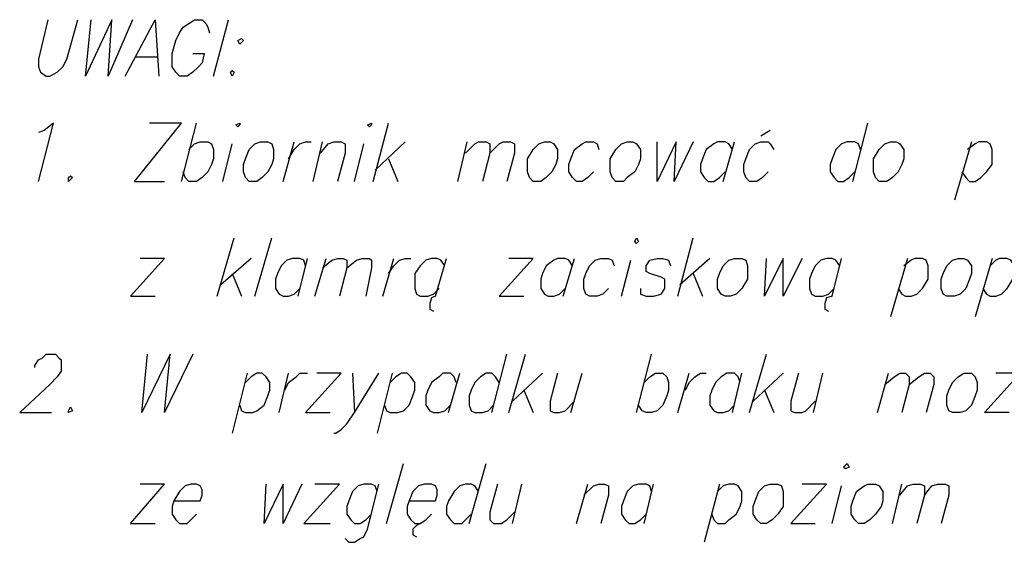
# Model space of a CAD drawing. Header units: centimetres. Extents: x 843425950 to 843478602, y 588811213 to 588851397.
# Tile 7 of 89: x 843445804 to 843448020, y 588812471 to 588813647. Entities that reach past the tile are written whole.
import ezdxf

# ---------------------------------------------------------------- set-up
doc = ezdxf.new("R2010")
doc.units = ezdxf.units.CM
doc.header["$MEASUREMENT"] = 0
doc.layers.get('0').update_dxf_attribs({"lineweight": 5})

msp = doc.modelspace()

# ---------------------------------------------------------------- linework, layer by layer
at = {"color": 0, "lineweight": 25}
for points in [[(843445867.27369, 588813647.43232), (843445846.10704, 588813558.53232), (843445846.10704, 588813541.59897), (843445850.3404, 588813528.89897), (843445863.04039, 588813520.43232), (843445871.50704, 588813520.43232), (843445888.44039, 588813528.89897), (843445901.14039, 588813541.59897), (843445909.60704, 588813558.53232), (843445935.00704, 588813647.43232)], [(843445951.94039, 588813520.43232), (843445964.64039, 588813647.43232)], [(843446011.20704, 588813647.43232), (843445951.94039, 588813520.43232)], [(843446002.74039, 588813520.43232), (843446011.20704, 588813647.43232)], [(843446057.7737, 588813647.43232), (843446002.74039, 588813520.43232)], [(843446040.8404, 588813520.43232), (843446108.57369, 588813647.43232), (843446117.04039, 588813520.43232)], [(843446193.24039, 588813571.23232), (843446218.64039, 588813571.23232), (843446214.40704, 588813550.06562), (843446205.94039, 588813541.59897), (843446193.24039, 588813528.89897), (843446180.54039, 588813520.43232), (843446163.60704, 588813520.43232), (843446155.14039, 588813528.89897), (843446146.67369, 588813541.59897), (843446146.67369, 588813571.23232), (843446155.14039, 588813600.86562), (843446163.60704, 588813617.79897), (843446172.07369, 588813630.49897), (843446184.77369, 588813638.96562), (843446197.47369, 588813647.43232), (843446214.40704, 588813647.43232), (843446222.8737, 588813638.96562), (843446227.10704, 588813630.49897), (843446231.34039, 588813617.79897)], [(843446239.80704, 588813520.43232), (843446273.67369, 588813647.43232)], [(843446112.80705, 588813562.76562), (843446066.24039, 588813562.76562)], [(843445846.10704, 588813283.36562), (843445879.97369, 588813414.59897), (843445858.80704, 588813397.66562), (843445846.10704, 588813393.43232)], [(843446062.00704, 588813283.36562), (843446167.8404, 588813414.59897), (843446095.87369, 588813414.59897)], [(843446167.8404, 588813283.36562), (843446201.70704, 588813414.59897)], [(843446599.64039, 588813283.36562), (843446633.50704, 588813414.59897)], [(843447679.1404, 588813283.36562), (843447713.00704, 588813414.59897)], [(843447492.8737, 588813397.66562), (843447471.70704, 588813384.96562)], [(843446184.77369, 588813355.33232), (843446197.47369, 588813368.03232), (843446210.17369, 588813372.26562), (843446227.10704, 588813372.26562), (843446235.57369, 588813368.03232), (843446239.80704, 588813355.33232), (843446239.80704, 588813334.16562), (843446235.57369, 588813321.46562), (843446227.10704, 588813304.53232), (843446214.40704, 588813291.83232), (843446201.70704, 588813283.36562), (843446184.77369, 588813283.36562), (843446176.30704, 588813291.83232), (843446172.07369, 588813304.53232)], [(843446260.97369, 588813283.36562), (843446282.14039, 588813368.03232)], [(843446396.44039, 588813283.36562), (843446421.8404, 588813372.26562)], [(843446409.1404, 588813334.16562), (843446421.8404, 588813355.33232), (843446434.54039, 588813368.03232), (843446447.24039, 588813372.26562), (843446459.94039, 588813372.26562)], [(843446464.17369, 588813283.36562), (843446485.3404, 588813372.26562)], [(843446481.10704, 588813346.86562), (843446498.04039, 588813368.03232), (843446510.74039, 588813372.26562), (843446527.67369, 588813372.26562), (843446536.14039, 588813368.03232), (843446536.14039, 588813346.86562), (843446519.20704, 588813283.36562)], [(843446557.30704, 588813283.36562), (843446578.47369, 588813368.03232)], [(843446671.60705, 588813372.26562), (843446603.87369, 588813308.76562)], [(843446790.14039, 588813283.36562), (843446811.30704, 588813372.26562)], [(843446807.07369, 588813346.86562), (843446828.24039, 588813368.03232), (843446836.70704, 588813372.26562), (843446853.64039, 588813372.26562), (843446862.10704, 588813368.03232), (843446862.10704, 588813346.86562), (843446845.17369, 588813283.36562)], [(843446862.10704, 588813346.86562), (843446883.2737, 588813368.03232), (843446891.74039, 588813372.26562), (843446908.67369, 588813372.26562), (843446917.14039, 588813368.03232), (843446917.14039, 588813346.86562), (843446900.20704, 588813283.36562)], [(843447094.94039, 588813304.53232), (843447082.24039, 588813291.83232), (843447069.54039, 588813283.36562), (843447056.8404, 588813283.36562), (843447048.37369, 588813291.83232), (843447039.90704, 588813304.53232), (843447039.90704, 588813321.46562), (843447044.1404, 588813334.16562), (843447052.60704, 588813355.33232), (843447069.54039, 588813368.03232), (843447078.00704, 588813372.26562), (843447094.94039, 588813372.26562), (843447103.40704, 588813368.03232), (843447107.64039, 588813355.33232)], [(843447238.87369, 588813283.36562), (843447238.87369, 588813372.26562)], [(843447281.20704, 588813372.26562), (843447238.87369, 588813283.36562)], [(843447276.97369, 588813283.36562), (843447281.20704, 588813372.26562)], [(843447319.30705, 588813372.26562), (843447276.97369, 588813283.36562)], [(843447408.20704, 588813355.33232), (843447399.74039, 588813368.03232), (843447391.27369, 588813372.26562), (843447374.3404, 588813372.26562), (843447365.87369, 588813368.03232), (843447348.94039, 588813355.33232), (843447340.47369, 588813334.16562), (843447336.24039, 588813321.46562), (843447336.24039, 588813304.53232), (843447344.70704, 588813291.83232), (843447353.17369, 588813283.36562), (843447365.87369, 588813283.36562), (843447378.57369, 588813291.83232), (843447391.27369, 588813304.53232)], [(843447387.04039, 588813283.36562), (843447412.44039, 588813372.26562)], [(843447488.64039, 588813304.53232), (843447475.94039, 588813291.83232), (843447463.24039, 588813283.36562), (843447446.30704, 588813283.36562), (843447437.8404, 588813291.83232), (843447433.60704, 588813304.53232), (843447433.60704, 588813321.46562), (843447437.8404, 588813334.16562), (843447446.30704, 588813355.33232), (843447459.00704, 588813368.03232), (843447471.70704, 588813372.26562), (843447488.64039, 588813372.26562), (843447492.8737, 588813368.03232), (843447501.34039, 588813355.33232)], [(843447696.07369, 588813355.33232), (843447691.8404, 588813368.03232), (843447683.37369, 588813372.26562), (843447666.44039, 588813372.26562), (843447653.74039, 588813368.03232), (843447641.04039, 588813355.33232), (843447632.57369, 588813334.16562), (843447628.3404, 588813321.46562), (843447628.3404, 588813304.53232), (843447636.80705, 588813291.83232), (843447645.2737, 588813283.36562), (843447657.97369, 588813283.36562), (843447670.67369, 588813291.83232), (843447683.37369, 588813304.53232)], [(843447945.8404, 588813372.26562), (843447907.74039, 588813241.03232)], [(843447924.67369, 588813304.53232), (843447933.14039, 588813291.83232), (843447941.60705, 588813283.36562), (843447954.30705, 588813283.36562), (843447967.00704, 588813291.83232), (843447979.70704, 588813304.53232), (843447992.40704, 588813321.46562), (843447992.40704, 588813355.33232), (843447988.17369, 588813368.03232), (843447979.70704, 588813372.26562), (843447962.7737, 588813372.26562), (843447954.30705, 588813368.03232), (843447937.37369, 588813355.33232)], [(843446633.50704, 588813334.16562), (843446654.67369, 588813283.36562)], [(843446062.00704, 588813283.36562), (843446129.74039, 588813283.36562)], [(843446248.2737, 588813025.13232), (843446286.37369, 588813156.36562)], [(843446332.9404, 588813025.13232), (843446371.04039, 588813156.36562)], [(843447285.4404, 588813025.13232), (843447319.30705, 588813156.36562)], [(843446053.54039, 588813025.13232), (843446129.74039, 588813109.79897), (843446074.70704, 588813109.79897)], [(843446324.47369, 588813109.79897), (843446256.74039, 588813050.53232)], [(843446447.24039, 588813092.86562), (843446443.00704, 588813105.56562), (843446434.54039, 588813109.79897), (843446417.60704, 588813109.79897), (843446404.90704, 588813105.56562), (843446392.20704, 588813092.86562), (843446383.74039, 588813075.93232), (843446379.50704, 588813063.23232), (843446379.50704, 588813042.06562), (843446387.97369, 588813029.36562), (843446396.44039, 588813025.13232), (843446409.1404, 588813025.13232), (843446421.8404, 588813029.36562), (843446434.54039, 588813042.06562)], [(843446430.30705, 588813025.13232), (843446451.47369, 588813109.79897)], [(843446468.40704, 588813025.13232), (843446493.80704, 588813109.79897)], [(843446485.3404, 588813088.63232), (843446506.50704, 588813105.56562), (843446519.20704, 588813109.79897), (843446531.90704, 588813109.79897), (843446540.3737, 588813105.56562), (843446540.3737, 588813088.63232), (843446523.44039, 588813025.13232)], [(843446540.3737, 588813088.63232), (843446561.54039, 588813105.56562), (843446574.24039, 588813109.79897), (843446591.17369, 588813109.79897), (843446595.40705, 588813105.56562), (843446595.40705, 588813088.63232), (843446582.70704, 588813025.13232)], [(843446620.80705, 588813025.13232), (843446646.20704, 588813109.79897)], [(843446633.50704, 588813075.93232), (843446646.20704, 588813092.86562), (843446658.90704, 588813105.56562), (843446671.60705, 588813109.79897), (843446684.30705, 588813109.79897)], [(843446760.50704, 588813092.86562), (843446752.04039, 588813105.56562), (843446743.57369, 588813109.79897), (843446730.87369, 588813109.79897), (843446718.17369, 588813105.56562), (843446705.47369, 588813092.86562), (843446692.7737, 588813075.93232), (843446692.7737, 588813042.06562), (843446697.00704, 588813029.36562), (843446705.47369, 588813025.13232), (843446722.40704, 588813025.13232), (843446735.10704, 588813029.36562), (843446747.80705, 588813042.06562)], [(843446739.3404, 588813025.13232), (843446764.74039, 588813109.79897)], [(843446883.2737, 588813025.13232), (843446959.47369, 588813109.79897), (843446904.44039, 588813109.79897)], [(843447048.37369, 588813092.86562), (843447039.90704, 588813105.56562), (843447031.44039, 588813109.79897), (843447014.50704, 588813109.79897), (843447006.04039, 588813105.56562), (843446989.10705, 588813092.86562), (843446980.64039, 588813075.93232), (843446976.40704, 588813063.23232), (843446976.40704, 588813042.06562), (843446984.87369, 588813029.36562), (843446993.3404, 588813025.13232), (843447006.04039, 588813025.13232), (843447018.74039, 588813029.36562), (843447031.44039, 588813042.06562)], [(843447027.20704, 588813025.13232), (843447052.60704, 588813109.79897)], [(843447128.80704, 588813042.06562), (843447116.10704, 588813029.36562), (843447103.40704, 588813025.13232), (843447086.47369, 588813025.13232), (843447078.00704, 588813029.36562), (843447073.77369, 588813042.06562), (843447073.77369, 588813063.23232), (843447078.00704, 588813075.93232), (843447086.47369, 588813092.86562), (843447099.17369, 588813105.56562), (843447111.87369, 588813109.79897), (843447128.80704, 588813109.79897), (843447137.27369, 588813105.56562), (843447141.50704, 588813092.86562)], [(843447158.44039, 588813025.13232), (843447179.60704, 588813105.56562)], [(843447200.7737, 588813042.06562), (843447200.7737, 588813029.36562), (843447213.47369, 588813025.13232), (843447230.40705, 588813025.13232), (843447247.34039, 588813029.36562), (843447255.80705, 588813042.06562), (843447255.80705, 588813063.23232), (843447247.34039, 588813067.46562), (843447221.94039, 588813075.93232), (843447213.47369, 588813080.16562), (843447213.47369, 588813092.86562), (843447221.94039, 588813105.56562), (843447238.87369, 588813109.79897), (843447251.5737, 588813109.79897), (843447264.2737, 588813105.56562), (843447268.50704, 588813092.86562)], [(843447357.40704, 588813109.79897), (843447289.67369, 588813050.53232)], [(843447480.17369, 588813025.13232), (843447484.40704, 588813109.79897)], [(843447522.50704, 588813109.79897), (843447480.17369, 588813025.13232)], [(843447522.50704, 588813025.13232), (843447522.50704, 588813109.79897)], [(843447564.84039, 588813109.79897), (843447522.50704, 588813025.13232)], [(843447649.50704, 588813092.86562), (843447641.04039, 588813105.56562), (843447632.57369, 588813109.79897), (843447619.87369, 588813109.79897), (843447607.17369, 588813105.56562), (843447594.47369, 588813092.86562), (843447586.00704, 588813075.93232), (843447581.7737, 588813063.23232), (843447581.7737, 588813042.06562), (843447586.00704, 588813029.36562), (843447594.47369, 588813025.13232), (843447611.40704, 588813025.13232), (843447624.10705, 588813029.36562), (843447636.80705, 588813042.06562)], [(843447632.57369, 588813025.13232), (843447653.74039, 588813109.79897)], [(843447801.90704, 588813109.79897), (843447763.80704, 588812978.56562)], [(843447780.74039, 588813042.06562), (843447789.20704, 588813029.36562), (843447797.67369, 588813025.13232), (843447810.3737, 588813025.13232), (843447823.07369, 588813029.36562), (843447835.7737, 588813042.06562), (843447848.47369, 588813063.23232), (843447848.47369, 588813092.86562), (843447844.24039, 588813105.56562), (843447835.7737, 588813109.79897), (843447818.84039, 588813109.79897), (843447810.3737, 588813105.56562), (843447793.44039, 588813092.86562)], [(843447992.40704, 588813109.79897), (843447954.30705, 588812978.56562)], [(843447971.24039, 588813042.06562), (843447979.70704, 588813029.36562), (843447988.17369, 588813025.13232), (843448000.87369, 588813025.13232), (843448013.57369, 588813029.36562), (843448026.27369, 588813042.06562), (843448038.97369, 588813063.23232), (843448043.20704, 588813075.93232), (843448043.20704, 588813092.86562), (843448034.74039, 588813105.56562), (843448026.27369, 588813109.79897), (843448009.3404, 588813109.79897), (843448000.87369, 588813105.56562), (843447988.17369, 588813092.86562)], [(843446282.14039, 588813075.93232), (843446303.30705, 588813025.13232)], [(843447319.30705, 588813075.93232), (843447340.47369, 588813025.13232)], [(843446053.54039, 588813025.13232), (843446108.57369, 588813025.13232)], [(843446739.3404, 588813025.13232), (843446730.87369, 588813020.89897), (843446726.6404, 588813008.19897), (843446726.6404, 588812995.49897), (843446735.10704, 588812991.26562)], [(843446883.2737, 588813025.13232), (843446938.30705, 588813025.13232)], [(843447632.57369, 588813025.13232), (843447619.87369, 588813020.89897), (843447615.64039, 588813008.19897), (843447615.64039, 588812995.49897), (843447624.10705, 588812991.26562)], [(843445837.64039, 588812864.26562), (843445837.64039, 588812868.49897), (843445846.10704, 588812881.19897), (843445854.57369, 588812885.43232), (843445863.04039, 588812893.89897), (843445884.20704, 588812893.89897), (843445892.67369, 588812885.43232), (843445896.90704, 588812881.19897), (843445896.90704, 588812855.79897), (843445888.44039, 588812843.09897), (843445871.50704, 588812826.16562), (843445803.77369, 588812762.66562), (843445875.74039, 588812762.66562)], [(843446078.94039, 588812762.66562), (843446091.6404, 588812893.89897)], [(843446142.44039, 588812893.89897), (843446078.94039, 588812762.66562)], [(843446129.74039, 588812762.66562), (843446142.44039, 588812893.89897)], [(843446193.24039, 588812893.89897), (843446129.74039, 588812762.66562)], [(843446866.34039, 588812762.66562), (843446900.20704, 588812893.89897)], [(843446904.44039, 588812762.66562), (843446942.54039, 588812893.89897)], [(843447192.30704, 588812762.66562), (843447226.17369, 588812893.89897)], [(843447446.30704, 588812762.66562), (843447484.40704, 588812893.89897)], [(843446316.00704, 588812851.56562), (843446282.14039, 588812716.09897)], [(843446299.0737, 588812779.59897), (843446303.30705, 588812766.89897), (843446311.7737, 588812762.66562), (843446328.70704, 588812762.66562), (843446337.17369, 588812766.89897), (843446354.10705, 588812779.59897), (843446362.57369, 588812800.76562), (843446366.80705, 588812813.46562), (843446366.80705, 588812830.39897), (843446358.3404, 588812843.09897), (843446349.87369, 588812851.56562), (843446337.17369, 588812851.56562), (843446324.47369, 588812843.09897), (843446311.7737, 588812830.39897)], [(843446387.97369, 588812762.66562), (843446409.1404, 588812851.56562)], [(843446400.67369, 588812813.46562), (843446409.1404, 588812830.39897), (843446426.07369, 588812843.09897), (843446434.54039, 588812851.56562), (843446451.47369, 588812851.56562)], [(843446447.24039, 588812762.66562), (843446527.67369, 588812851.56562), (843446472.64039, 588812851.56562)], [(843446510.74039, 588812716.09897), (843446514.97369, 588812716.09897), (843446527.67369, 588812724.56562), (843446540.3737, 588812737.26562), (843446557.30704, 588812762.66562), (843446612.34039, 588812851.56562)], [(843446553.07369, 588812851.56562), (843446557.30704, 588812762.66562)], [(843446641.97369, 588812851.56562), (843446608.10704, 588812716.09897)], [(843446625.04039, 588812779.59897), (843446629.2737, 588812766.89897), (843446637.74039, 588812762.66562), (843446654.67369, 588812762.66562), (843446667.37369, 588812766.89897), (843446680.07369, 588812779.59897), (843446688.54039, 588812800.76562), (843446692.7737, 588812813.46562), (843446692.7737, 588812830.39897), (843446684.30705, 588812843.09897), (843446675.8404, 588812851.56562), (843446663.14039, 588812851.56562), (843446650.4404, 588812843.09897), (843446637.74039, 588812830.39897)], [(843446785.90704, 588812830.39897), (843446781.67369, 588812843.09897), (843446773.20704, 588812851.56562), (843446756.27369, 588812851.56562), (843446747.80705, 588812843.09897), (843446730.87369, 588812830.39897), (843446722.40704, 588812813.46562), (843446718.17369, 588812800.76562), (843446718.17369, 588812779.59897), (843446726.6404, 588812766.89897), (843446735.10704, 588812762.66562), (843446747.80705, 588812762.66562), (843446760.50704, 588812766.89897), (843446773.20704, 588812779.59897)], [(843446768.97369, 588812762.66562), (843446794.37369, 588812851.56562)], [(843446883.2737, 588812830.39897), (843446874.80704, 588812843.09897), (843446866.34039, 588812851.56562), (843446853.64039, 588812851.56562), (843446840.94039, 588812843.09897), (843446828.24039, 588812830.39897), (843446819.77369, 588812813.46562), (843446815.54039, 588812800.76562), (843446815.54039, 588812779.59897), (843446819.77369, 588812766.89897), (843446828.24039, 588812762.66562), (843446845.17369, 588812762.66562), (843446857.8737, 588812766.89897), (843446870.57369, 588812779.59897)], [(843446980.64039, 588812851.56562), (843446912.90705, 588812788.06562)], [(843447014.50704, 588812851.56562), (843446997.57369, 588812788.06562), (843446997.57369, 588812766.89897), (843447006.04039, 588812762.66562), (843447018.74039, 588812762.66562), (843447031.44039, 588812766.89897), (843447052.60704, 588812788.06562)], [(843447044.1404, 588812762.66562), (843447069.54039, 588812851.56562)], [(843447209.24039, 588812830.39897), (843447221.94039, 588812843.09897), (843447234.64039, 588812851.56562), (843447251.5737, 588812851.56562), (843447260.04039, 588812843.09897), (843447264.2737, 588812830.39897), (843447264.2737, 588812813.46562), (843447260.04039, 588812800.76562), (843447251.5737, 588812779.59897), (843447238.87369, 588812766.89897), (843447226.17369, 588812762.66562), (843447213.47369, 588812762.66562), (843447205.00704, 588812766.89897), (843447196.54039, 588812779.59897)], [(843447285.4404, 588812762.66562), (843447310.8404, 588812851.56562)], [(843447302.37369, 588812813.46562), (843447310.8404, 588812830.39897), (843447323.54039, 588812843.09897), (843447336.24039, 588812851.56562), (843447348.94039, 588812851.56562)], [(843447425.14039, 588812830.39897), (843447420.90704, 588812843.09897), (843447412.44039, 588812851.56562), (843447395.50704, 588812851.56562), (843447382.80705, 588812843.09897), (843447370.10704, 588812830.39897), (843447361.6404, 588812813.46562), (843447357.40704, 588812800.76562), (843447357.40704, 588812779.59897), (843447365.87369, 588812766.89897), (843447374.3404, 588812762.66562), (843447387.04039, 588812762.66562), (843447399.74039, 588812766.89897), (843447412.44039, 588812779.59897)], [(843447408.20704, 588812762.66562), (843447429.37369, 588812851.56562)], [(843447522.50704, 588812851.56562), (843447454.77369, 588812788.06562)], [(843447556.37369, 588812851.56562), (843447539.44039, 588812788.06562), (843447539.44039, 588812766.89897), (843447547.90705, 588812762.66562), (843447564.84039, 588812762.66562), (843447573.30705, 588812766.89897), (843447594.47369, 588812788.06562)], [(843447590.24039, 588812762.66562), (843447611.40704, 588812851.56562)], [(843447734.17369, 588812762.66562), (843447759.57369, 588812851.56562)], [(843447751.10704, 588812826.16562), (843447772.27369, 588812843.09897), (843447784.97369, 588812851.56562), (843447797.67369, 588812851.56562), (843447806.14039, 588812843.09897), (843447806.14039, 588812826.16562), (843447789.20704, 588812762.66562)], [(843447806.14039, 588812826.16562), (843447827.30704, 588812843.09897), (843447840.00704, 588812851.56562), (843447852.70704, 588812851.56562), (843447861.17369, 588812843.09897), (843447861.17369, 588812826.16562), (843447844.24039, 588812762.66562)], [(843447975.47369, 588812762.66562), (843448055.90704, 588812851.56562), (843448000.87369, 588812851.56562)], [(843446938.30705, 588812813.46562), (843446959.47369, 588812762.66562)], [(843447480.17369, 588812813.46562), (843447501.34039, 588812762.66562)], [(843446447.24039, 588812762.66562), (843446502.27369, 588812762.66562)], [(843448030.50704, 588812762.66562), (843447975.47369, 588812762.66562)], [(843446629.2737, 588812512.89897), (843446667.37369, 588812648.36562)], [(843446815.54039, 588812512.89897), (843446853.64039, 588812648.36562)], [(843446053.54039, 588812512.89897), (843446129.74039, 588812601.79897), (843446074.70704, 588812601.79897)], [(843446150.90704, 588812563.69897), (843446210.17369, 588812563.69897), (843446214.40704, 588812576.39897), (843446214.40704, 588812589.09897), (843446210.17369, 588812597.56562), (843446201.70704, 588812601.79897), (843446189.00704, 588812601.79897), (843446176.30704, 588812597.56562), (843446163.60704, 588812584.86562), (843446150.90704, 588812563.69897), (843446146.67369, 588812550.99897), (843446146.67369, 588812534.06562), (843446155.14039, 588812521.36562), (843446163.60704, 588812512.89897), (843446180.54039, 588812512.89897), (843446189.00704, 588812521.36562), (843446201.70704, 588812534.06562)], [(843446354.10705, 588812512.89897), (843446358.3404, 588812601.79897)], [(843446396.44039, 588812601.79897), (843446354.10705, 588812512.89897)], [(843446396.44039, 588812512.89897), (843446396.44039, 588812601.79897)], [(843446438.77369, 588812601.79897), (843446396.44039, 588812512.89897)], [(843446443.00704, 588812512.89897), (843446523.44039, 588812601.79897), (843446468.40704, 588812601.79897)], [(843446536.14039, 588812479.03232), (843446544.60704, 588812470.56562), (843446557.30704, 588812470.56562), (843446570.00704, 588812479.03232), (843446578.47369, 588812483.26562), (843446586.94039, 588812500.19897), (843446612.34039, 588812601.79897)], [(843446608.10704, 588812584.86562), (843446603.87369, 588812597.56562), (843446595.40705, 588812601.79897), (843446578.47369, 588812601.79897), (843446565.7737, 588812597.56562), (843446553.07369, 588812584.86562), (843446544.60704, 588812563.69897), (843446540.3737, 588812550.99897), (843446540.3737, 588812534.06562), (843446548.84039, 588812521.36562), (843446557.30704, 588812512.89897), (843446570.00704, 588812512.89897), (843446582.70704, 588812521.36562), (843446595.40705, 588812534.06562)], [(843446680.07369, 588812563.69897), (843446739.3404, 588812563.69897), (843446743.57369, 588812576.39897), (843446743.57369, 588812589.09897), (843446739.3404, 588812597.56562), (843446730.87369, 588812601.79897), (843446713.94039, 588812601.79897), (843446701.24039, 588812597.56562), (843446688.54039, 588812584.86562), (843446680.07369, 588812563.69897), (843446675.8404, 588812550.99897), (843446675.8404, 588812534.06562), (843446684.30705, 588812521.36562), (843446692.7737, 588812512.89897), (843446705.47369, 588812512.89897), (843446718.17369, 588812521.36562), (843446730.87369, 588812534.06562)], [(843446836.70704, 588812584.86562), (843446828.24039, 588812597.56562), (843446819.77369, 588812601.79897), (843446807.07369, 588812601.79897), (843446794.37369, 588812597.56562), (843446781.67369, 588812584.86562), (843446768.97369, 588812563.69897), (843446764.74039, 588812550.99897), (843446764.74039, 588812534.06562), (843446773.20704, 588812521.36562), (843446781.67369, 588812512.89897), (843446798.60704, 588812512.89897), (843446807.07369, 588812521.36562), (843446819.77369, 588812534.06562)], [(843446879.04039, 588812601.79897), (843446862.10704, 588812538.29897), (843446862.10704, 588812521.36562), (843446870.57369, 588812512.89897), (843446887.50704, 588812512.89897), (843446900.20704, 588812521.36562), (843446917.14039, 588812538.29897)], [(843446912.90705, 588812512.89897), (843446934.0737, 588812601.79897)], [(843447056.8404, 588812512.89897), (843447082.24039, 588812601.79897)], [(843447073.77369, 588812576.39897), (843447094.94039, 588812597.56562), (843447107.64039, 588812601.79897), (843447120.3404, 588812601.79897), (843447128.80704, 588812597.56562), (843447128.80704, 588812576.39897), (843447111.87369, 588812512.89897)], [(843447226.17369, 588812584.86562), (843447221.94039, 588812597.56562), (843447213.47369, 588812601.79897), (843447196.54039, 588812601.79897), (843447183.84039, 588812597.56562), (843447171.14039, 588812584.86562), (843447162.67369, 588812563.69897), (843447158.44039, 588812550.99897), (843447158.44039, 588812534.06562), (843447166.90704, 588812521.36562), (843447175.3737, 588812512.89897), (843447188.07369, 588812512.89897), (843447200.7737, 588812521.36562), (843447213.47369, 588812534.06562)], [(843447209.24039, 588812512.89897), (843447230.40705, 588812601.79897)], [(843447378.57369, 588812601.79897), (843447344.70704, 588812470.56562)], [(843447361.6404, 588812534.06562), (843447365.87369, 588812521.36562), (843447374.3404, 588812512.89897), (843447391.27369, 588812512.89897), (843447399.74039, 588812521.36562), (843447416.67369, 588812534.06562), (843447425.14039, 588812550.99897), (843447429.37369, 588812563.69897), (843447429.37369, 588812584.86562), (843447420.90704, 588812597.56562), (843447412.44039, 588812601.79897), (843447399.74039, 588812601.79897), (843447387.04039, 588812597.56562), (843447374.3404, 588812584.86562)], [(843447539.44039, 588812512.89897), (843447619.87369, 588812601.79897), (843447564.84039, 588812601.79897)], [(843447768.04039, 588812512.89897), (843447789.20704, 588812601.79897)], [(843447784.97369, 588812576.39897), (843447801.90704, 588812597.56562), (843447814.60704, 588812601.79897), (843447831.54039, 588812601.79897), (843447840.00704, 588812597.56562), (843447840.00704, 588812576.39897), (843447823.07369, 588812512.89897)], [(843447840.00704, 588812576.39897), (843447856.94039, 588812597.56562), (843447869.64039, 588812601.79897), (843447886.5737, 588812601.79897), (843447895.04039, 588812597.56562), (843447895.04039, 588812576.39897), (843447878.10704, 588812512.89897)], [(843447632.57369, 588812512.89897), (843447653.74039, 588812597.56562)], [(843446053.54039, 588812512.89897), (843446108.57369, 588812512.89897)], [(843446443.00704, 588812512.89897), (843446502.27369, 588812512.89897)], [(843446705.47369, 588812512.89897), (843446697.00704, 588812508.66562), (843446688.54039, 588812500.19897), (843446688.54039, 588812487.49897), (843446697.00704, 588812483.26562)], [(843447539.44039, 588812512.89897), (843447594.47369, 588812512.89897)]]:
    msp.add_lwpolyline(points, dxfattribs=at)
for points in [[(843446303.30705, 588813605.09897), (843446307.54039, 588813600.86562), (843446299.0737, 588813592.39897), (843446294.84039, 588813600.86562)], [(843446282.14039, 588813533.13232), (843446286.37369, 588813528.89897), (843446282.14039, 588813520.43232), (843446277.90705, 588813528.89897)], [(843446290.60704, 588813410.36562), (843446299.0737, 588813414.59897), (843446299.0737, 588813410.36562), (843446294.84039, 588813406.13232)], [(843446586.94039, 588813410.36562), (843446595.40705, 588813414.59897), (843446595.40705, 588813410.36562), (843446591.17369, 588813406.13232)], [(843446345.64039, 588813372.26562), (843446362.57369, 588813372.26562), (843446371.04039, 588813368.03232), (843446375.2737, 588813355.33232), (843446375.2737, 588813334.16562), (843446371.04039, 588813321.46562), (843446362.57369, 588813304.53232), (843446349.87369, 588813291.83232), (843446337.17369, 588813283.36562), (843446320.24039, 588813283.36562), (843446311.7737, 588813291.83232), (843446307.54039, 588813304.53232), (843446307.54039, 588813321.46562), (843446311.7737, 588813334.16562), (843446320.24039, 588813355.33232), (843446332.9404, 588813368.03232)], [(843446984.87369, 588813372.26562), (843446997.57369, 588813372.26562), (843447006.04039, 588813368.03232), (843447014.50704, 588813355.33232), (843447014.50704, 588813334.16562), (843447010.2737, 588813321.46562), (843447001.80705, 588813304.53232), (843446989.10705, 588813291.83232), (843446976.40704, 588813283.36562), (843446959.47369, 588813283.36562), (843446951.00704, 588813291.83232), (843446946.7737, 588813304.53232), (843446946.7737, 588813334.16562), (843446959.47369, 588813355.33232), (843446972.17369, 588813368.03232)], [(843447171.14039, 588813372.26562), (843447183.84039, 588813372.26562), (843447192.30704, 588813368.03232), (843447200.7737, 588813355.33232), (843447200.7737, 588813334.16562), (843447196.54039, 588813321.46562), (843447188.07369, 588813304.53232), (843447171.14039, 588813291.83232), (843447162.67369, 588813283.36562), (843447145.74039, 588813283.36562), (843447137.27369, 588813291.83232), (843447133.04039, 588813304.53232), (843447133.04039, 588813334.16562), (843447145.74039, 588813355.33232), (843447158.44039, 588813368.03232)], [(843447763.80704, 588813372.26562), (843447776.50704, 588813372.26562), (843447784.97369, 588813368.03232), (843447793.44039, 588813355.33232), (843447793.44039, 588813334.16562), (843447789.20704, 588813321.46562), (843447780.74039, 588813304.53232), (843447768.04039, 588813291.83232), (843447755.3404, 588813283.36562), (843447738.40704, 588813283.36562), (843447729.94039, 588813291.83232), (843447725.70704, 588813304.53232), (843447725.70704, 588813334.16562), (843447738.40704, 588813355.33232), (843447751.10704, 588813368.03232)], [(843445918.07369, 588813296.06562), (843445922.30704, 588813291.83232), (843445913.84039, 588813283.36562), (843445913.84039, 588813291.83232)], [(843447188.07369, 588813147.89897), (843447192.30704, 588813156.36562), (843447196.54039, 588813147.89897), (843447192.30704, 588813143.66562)], [(843447412.44039, 588813109.79897), (843447429.37369, 588813109.79897), (843447437.8404, 588813105.56562), (843447442.07369, 588813092.86562), (843447442.07369, 588813063.23232), (843447429.37369, 588813042.06562), (843447416.67369, 588813029.36562), (843447403.97369, 588813025.13232), (843447391.27369, 588813025.13232), (843447382.80705, 588813029.36562), (843447374.3404, 588813042.06562), (843447374.3404, 588813063.23232), (843447378.57369, 588813075.93232), (843447387.04039, 588813092.86562), (843447399.74039, 588813105.56562)], [(843447916.20704, 588813109.79897), (843447928.90704, 588813109.79897), (843447937.37369, 588813105.56562), (843447945.8404, 588813092.86562), (843447945.8404, 588813075.93232), (843447941.60705, 588813063.23232), (843447933.14039, 588813042.06562), (843447920.4404, 588813029.36562), (843447907.74039, 588813025.13232), (843447890.80705, 588813025.13232), (843447882.34039, 588813029.36562), (843447878.10704, 588813042.06562), (843447878.10704, 588813063.23232), (843447882.34039, 588813075.93232), (843447890.80705, 588813092.86562), (843447903.50704, 588813105.56562)], [(843447928.90704, 588812851.56562), (843447945.8404, 588812851.56562), (843447954.30705, 588812843.09897), (843447958.54039, 588812830.39897), (843447958.54039, 588812813.46562), (843447954.30705, 588812800.76562), (843447945.8404, 588812779.59897), (843447933.14039, 588812766.89897), (843447920.4404, 588812762.66562), (843447903.50704, 588812762.66562), (843447895.04039, 588812766.89897), (843447890.80705, 588812779.59897), (843447890.80705, 588812800.76562), (843447895.04039, 588812813.46562), (843447903.50704, 588812830.39897), (843447916.20704, 588812843.09897)], [(843445918.07369, 588812775.36562), (843445922.30704, 588812766.89897), (843445913.84039, 588812762.66562), (843445913.84039, 588812766.89897)], [(843447657.97369, 588812639.89897), (843447666.44039, 588812648.36562), (843447670.67369, 588812639.89897), (843447662.20704, 588812635.66562)], [(843447492.8737, 588812601.79897), (843447509.80704, 588812601.79897), (843447518.2737, 588812597.56562), (843447522.50704, 588812584.86562), (843447522.50704, 588812550.99897), (843447509.80704, 588812534.06562), (843447497.10704, 588812521.36562), (843447484.40704, 588812512.89897), (843447471.70704, 588812512.89897), (843447463.24039, 588812521.36562), (843447454.77369, 588812534.06562), (843447454.77369, 588812550.99897), (843447459.00704, 588812563.69897), (843447467.47369, 588812584.86562), (843447480.17369, 588812597.56562)], [(843447713.00704, 588812601.79897), (843447729.94039, 588812601.79897), (843447738.40704, 588812597.56562), (843447746.87369, 588812584.86562), (843447746.87369, 588812563.69897), (843447742.64039, 588812550.99897), (843447729.94039, 588812534.06562), (843447717.24039, 588812521.36562), (843447704.54039, 588812512.89897), (843447691.8404, 588812512.89897), (843447683.37369, 588812521.36562), (843447674.90704, 588812534.06562), (843447674.90704, 588812550.99897), (843447679.1404, 588812563.69897), (843447687.60704, 588812584.86562), (843447704.54039, 588812597.56562)]]:
    msp.add_lwpolyline(points, close=True, dxfattribs=at)

doc.saveas('drawing.dxf')
